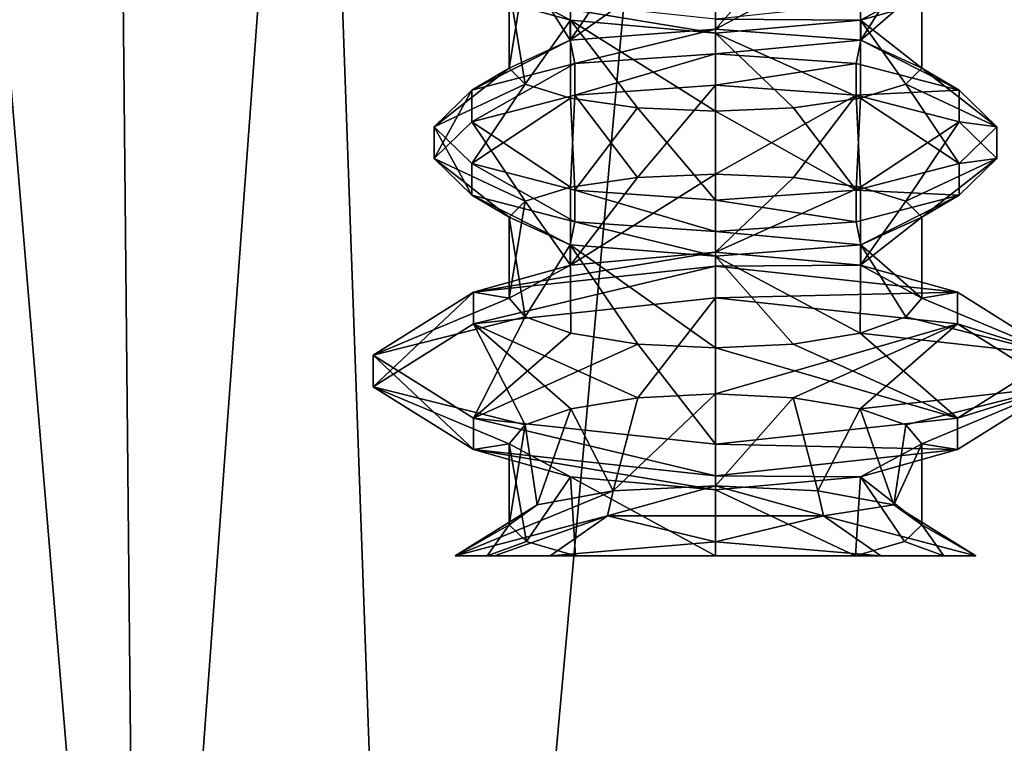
# Model space of a CAD drawing. Header units: millimetres. Extents: x -18.9 to 18.9, y -8.8 to 39.
# Tile 8 of 256: x -10.6 to -6, y 0.5 to 3.9. Entities that reach past the tile are written whole.
import ezdxf

# ---------------------------------------------------------------- set-up
doc = ezdxf.new("R2010")
doc.units = ezdxf.units.MM
doc.header["$LTSCALE"] = 65.185185
for name, color, linetype in [('15', 7, 'CONTINUOUS'), ('1755', 7, 'CONTINUOUS'), ('1756', 7, 'CONTINUOUS'), ('1817', 7, 'CONTINUOUS'), ('1818', 7, 'CONTINUOUS'), ('1819', 7, 'CONTINUOUS'), ('1820', 7, 'CONTINUOUS'), ('1821', 7, 'CONTINUOUS'), ('1822', 7, 'CONTINUOUS'), ('1825', 7, 'CONTINUOUS'), ('1826', 7, 'CONTINUOUS'), ('1829', 7, 'CONTINUOUS'), ('1830', 7, 'CONTINUOUS'), ('1831', 7, 'CONTINUOUS'), ('1832', 7, 'CONTINUOUS'), ('1833', 7, 'CONTINUOUS'), ('1834', 7, 'CONTINUOUS'), ('1835', 7, 'CONTINUOUS'), ('1836', 7, 'CONTINUOUS'), ('1837', 7, 'CONTINUOUS'), ('1838', 7, 'CONTINUOUS')]:
    doc.layers.add(name, color=color, linetype=linetype)

msp = doc.modelspace()

# ---------------------------------------------------------------- linework, layer by layer
at = {"layer": '15', "color": 7, "linetype": 'Continuous'}
for points in [[(-13.9674, -3.5, 10.3766), (-10.0017, -3.5, 14.2382), (-12.5018, 26.4, 12.1021), (-13.9674, -3.5, 10.3766)], [(-13.3069, 26.4, -11.2109), (-9.8717, 26.4, -14.3286), (-11.1841, -6.3, -13.3292), (-13.3069, 26.4, -11.2109)], [(-10.0017, -3.5, 14.2382), (-10.2971, 26.4, 14.0258), (-12.5018, 26.4, 12.1021), (-10.0017, -3.5, 14.2382)], [(-11.1841, -6.3, -13.3292), (-9.8717, 26.4, -14.3286), (-8.6992, -6.3, -15.0691), (-11.1841, -6.3, -13.3292)], [(-10.0017, -3.5, 14.2382), (-7.8011, 26.4, 15.553), (-10.2971, 26.4, 14.0258), (-10.0017, -3.5, 14.2382)], [(-10.0017, -3.5, 14.2382), (-5.0238, -3.5, 16.659), (-7.8011, 26.4, 15.553), (-10.0017, -3.5, 14.2382)], [(-9.8717, 26.4, -14.3286), (-5.7352, 26.4, -16.4277), (-8.6992, -6.3, -15.0691), (-9.8717, 26.4, -14.3286)], [(-8.6992, -6.3, -15.0691), (-5.7352, 26.4, -16.4277), (-5.9501, -6.3, -16.3509), (-8.6992, -6.3, -15.0691)], [(-5.0238, -3.5, 16.659), (-5.0843, 26.4, 16.6404), (-7.8011, 26.4, 15.553), (-5.0238, -3.5, 16.659)]]:
    msp.add_3dface(points, dxfattribs=at)
at = {"layer": '1755', "color": 7, "linetype": 'Continuous'}
for points in [[(-7.35, 3.8215, 11.2582), (-8.019, 3.7707, 11.5337), (-7.35, 4.2443, 11.2582), (-7.35, 3.8215, 11.2582)], [(-7.35, 4.2443, 11.2582), (-8.019, 3.7707, 11.5337), (-7.7081, 4.2265, 11.3283), (-7.35, 4.2443, 11.2582)], [(-8.019, 3.7707, 11.5337), (-8.0159, 4.1761, 11.5306), (-7.7081, 4.2265, 11.3283), (-8.019, 3.7707, 11.5337)], [(-7.35, 3.8215, 11.2582), (-7.35, 4.2443, 11.2582), (-6.9919, 4.2265, 11.3283), (-7.35, 3.8215, 11.2582)], [(-7.35, 3.8215, 11.2582), (-6.9919, 4.2265, 11.3283), (-6.6841, 4.1761, 11.5306), (-7.35, 3.8215, 11.2582)], [(-8.019, 3.7707, 11.5337), (-8.2256, 4.1014, 11.8396), (-8.0159, 4.1761, 11.5306), (-8.019, 3.7707, 11.5337)], [(-6.681, 3.7707, 11.5337), (-7.35, 3.8215, 11.2582), (-6.6841, 4.1761, 11.5306), (-6.681, 3.7707, 11.5337)], [(-6.681, 3.7707, 11.5337), (-6.6841, 4.1761, 11.5306), (-6.4744, 4.1014, 11.8396), (-6.681, 3.7707, 11.5337)], [(-8.019, 3.7707, 11.5337), (-8.3, 3.6424, 12.2082), (-8.2256, 4.1014, 11.8396), (-8.019, 3.7707, 11.5337)], [(-8.3, 3.6424, 12.2082), (-8.3, 4.0151, 12.2082), (-8.2256, 4.1014, 11.8396), (-8.3, 3.6424, 12.2082)], [(-6.681, 3.7707, 11.5337), (-6.4744, 4.1014, 11.8396), (-6.4, 4.0151, 12.2082), (-6.681, 3.7707, 11.5337)], [(-6.4, 3.6424, 12.2082), (-6.681, 3.7707, 11.5337), (-6.4, 4.0151, 12.2082), (-6.4, 3.6424, 12.2082)], [(-7.7093, 3.1397, 11.3288), (-7.35, 3.1556, 11.2582), (-8.0176, 2.737, 11.5323), (-7.7093, 3.1397, 11.3288)], [(-7.35, 3.1556, 11.2582), (-7.35, 2.797, 11.2582), (-8.0176, 2.737, 11.5323), (-7.35, 3.1556, 11.2582)], [(-8.0174, 3.0954, 11.5321), (-7.7093, 3.1397, 11.3288), (-8.0176, 2.737, 11.5323), (-8.0174, 3.0954, 11.5321)], [(-7.35, 3.1556, 11.2582), (-6.9906, 3.1397, 11.3288), (-7.35, 2.797, 11.2582), (-7.35, 3.1556, 11.2582)], [(-6.9906, 3.1397, 11.3288), (-6.6826, 3.0954, 11.5321), (-7.35, 2.797, 11.2582), (-6.9906, 3.1397, 11.3288)], [(-8.2261, 3.031, 11.8408), (-8.0174, 3.0954, 11.5321), (-8.0176, 2.737, 11.5323), (-8.2261, 3.031, 11.8408)], [(-7.35, 2.797, 11.2582), (-6.6826, 3.0954, 11.5321), (-6.6824, 2.737, 11.5323), (-7.35, 2.797, 11.2582)], [(-6.6826, 3.0954, 11.5321), (-6.4739, 3.031, 11.8408), (-6.6824, 2.737, 11.5323), (-6.6826, 3.0954, 11.5321)], [(-8.3, 2.9576, 12.2082), (-8.2261, 3.031, 11.8408), (-8.3, 2.5849, 12.2082), (-8.3, 2.9576, 12.2082)], [(-8.2261, 3.031, 11.8408), (-8.0176, 2.737, 11.5323), (-8.3, 2.5849, 12.2082), (-8.2261, 3.031, 11.8408)], [(-6.4739, 3.031, 11.8408), (-6.4, 2.9576, 12.2082), (-6.6824, 2.737, 11.5323), (-6.4739, 3.031, 11.8408)], [(-6.4, 2.9576, 12.2082), (-6.4, 2.5849, 12.2082), (-6.6824, 2.737, 11.5323), (-6.4, 2.9576, 12.2082)], [(-7.7081, 2.1265, 11.3283), (-7.35, 2.1443, 11.2582), (-7.8215, 1.6985, 11.3835), (-7.7081, 2.1265, 11.3283)], [(-7.35, 2.1443, 11.2582), (-7.35, 1.7215, 11.2582), (-7.8215, 1.6985, 11.3835), (-7.35, 2.1443, 11.2582)], [(-7.35, 2.1443, 11.2582), (-6.9919, 2.1265, 11.3283), (-7.35, 1.7215, 11.2582), (-7.35, 2.1443, 11.2582)], [(-8.0159, 2.0761, 11.5306), (-7.7081, 2.1265, 11.3283), (-7.8215, 1.6985, 11.3835), (-8.0159, 2.0761, 11.5306)], [(-6.9919, 2.1265, 11.3283), (-6.8785, 1.6985, 11.3835), (-7.35, 1.7215, 11.2582), (-6.9919, 2.1265, 11.3283)], [(-6.9919, 2.1265, 11.3283), (-6.6841, 2.0761, 11.5306), (-6.8785, 1.6985, 11.3835), (-6.9919, 2.1265, 11.3283)], [(-8.2256, 2.0014, 11.8396), (-8.0159, 2.0761, 11.5306), (-8.1706, 1.6341, 11.7295), (-8.2256, 2.0014, 11.8396)], [(-8.0159, 2.0761, 11.5306), (-7.8215, 1.6985, 11.3835), (-8.1706, 1.6341, 11.7295), (-8.0159, 2.0761, 11.5306)], [(-6.6841, 2.0761, 11.5306), (-6.5294, 1.6341, 11.7295), (-6.8785, 1.6985, 11.3835), (-6.6841, 2.0761, 11.5306)], [(-6.6841, 2.0761, 11.5306), (-6.4744, 2.0014, 11.8396), (-6.5294, 1.6341, 11.7295), (-6.6841, 2.0761, 11.5306)], [(-8.3, 1.9151, 12.2082), (-8.2256, 2.0014, 11.8396), (-8.3, 1.5424, 12.2082), (-8.3, 1.9151, 12.2082)], [(-8.2256, 2.0014, 11.8396), (-8.1706, 1.6341, 11.7295), (-8.3, 1.5424, 12.2082), (-8.2256, 2.0014, 11.8396)], [(-6.4744, 2.0014, 11.8396), (-6.4, 1.9151, 12.2082), (-6.5294, 1.6341, 11.7295), (-6.4744, 2.0014, 11.8396)], [(-6.4, 1.9151, 12.2082), (-6.4, 1.5424, 12.2082), (-6.5294, 1.6341, 11.7295), (-6.4, 1.9151, 12.2082)]]:
    msp.add_3dface(points, dxfattribs=at)
at = {"layer": '1756', "color": 7, "linetype": 'Continuous'}
for points in [[(-8.3, 3.6424, 12.2082), (-8.2261, 3.569, 12.5756), (-8.3, 4.0151, 12.2082), (-8.3, 3.6424, 12.2082)], [(-8.2261, 3.569, 12.5756), (-8.0176, 3.863, 12.884), (-8.3, 4.0151, 12.2082), (-8.2261, 3.569, 12.5756)], [(-6.4, 3.6424, 12.2082), (-6.4, 4.0151, 12.2082), (-6.6824, 3.863, 12.8841), (-6.4, 3.6424, 12.2082)], [(-8.2261, 3.569, 12.5756), (-8.0174, 3.5046, 12.8843), (-8.0176, 3.863, 12.884), (-8.2261, 3.569, 12.5756)], [(-7.7094, 3.4603, 13.0876), (-7.35, 3.4444, 13.1582), (-8.0176, 3.863, 12.884), (-7.7094, 3.4603, 13.0876)], [(-7.35, 3.4444, 13.1582), (-7.35, 3.803, 13.1582), (-8.0176, 3.863, 12.884), (-7.35, 3.4444, 13.1582)], [(-8.0174, 3.5046, 12.8843), (-7.7094, 3.4603, 13.0876), (-8.0176, 3.863, 12.884), (-8.0174, 3.5046, 12.8843)], [(-6.6826, 3.5046, 12.8843), (-6.6824, 3.863, 12.8841), (-7.35, 3.803, 13.1582), (-6.6826, 3.5046, 12.8843)], [(-6.6826, 3.5046, 12.8843), (-6.4739, 3.569, 12.5756), (-6.6824, 3.863, 12.8841), (-6.6826, 3.5046, 12.8843)], [(-6.4739, 3.569, 12.5756), (-6.4, 3.6424, 12.2082), (-6.6824, 3.863, 12.8841), (-6.4739, 3.569, 12.5756)], [(-7.35, 3.4444, 13.1582), (-6.9907, 3.4603, 13.0876), (-7.35, 3.803, 13.1582), (-7.35, 3.4444, 13.1582)], [(-6.9907, 3.4603, 13.0876), (-6.6826, 3.5046, 12.8843), (-7.35, 3.803, 13.1582), (-6.9907, 3.4603, 13.0876)], [(-8.019, 2.8293, 12.8827), (-8.3, 2.9576, 12.2082), (-8.2256, 2.4986, 12.5767), (-8.019, 2.8293, 12.8827)], [(-8.3, 2.9576, 12.2082), (-8.3, 2.5849, 12.2082), (-8.2256, 2.4986, 12.5767), (-8.3, 2.9576, 12.2082)], [(-6.4, 2.9576, 12.2082), (-6.681, 2.8293, 12.8827), (-6.4, 2.5849, 12.2082), (-6.4, 2.9576, 12.2082)], [(-8.019, 2.8293, 12.8827), (-8.2256, 2.4986, 12.5767), (-8.0159, 2.4239, 12.8858), (-8.019, 2.8293, 12.8827)], [(-7.35, 2.7785, 13.1582), (-8.019, 2.8293, 12.8827), (-7.35, 2.3557, 13.1582), (-7.35, 2.7785, 13.1582)], [(-8.019, 2.8293, 12.8827), (-8.0159, 2.4239, 12.8858), (-7.7081, 2.3735, 13.0881), (-8.019, 2.8293, 12.8827)], [(-8.019, 2.8293, 12.8827), (-7.7081, 2.3735, 13.0881), (-7.35, 2.3557, 13.1582), (-8.019, 2.8293, 12.8827)], [(-6.681, 2.8293, 12.8827), (-7.35, 2.7785, 13.1582), (-6.6841, 2.4239, 12.8858), (-6.681, 2.8293, 12.8827)], [(-6.681, 2.8293, 12.8827), (-6.6841, 2.4239, 12.8858), (-6.4744, 2.4986, 12.5768), (-6.681, 2.8293, 12.8827)], [(-6.681, 2.8293, 12.8827), (-6.4744, 2.4986, 12.5768), (-6.4, 2.5849, 12.2082), (-6.681, 2.8293, 12.8827)], [(-7.35, 2.7785, 13.1582), (-7.35, 2.3557, 13.1582), (-6.9919, 2.3735, 13.0881), (-7.35, 2.7785, 13.1582)], [(-7.35, 2.7785, 13.1582), (-6.9919, 2.3735, 13.0881), (-6.6841, 2.4239, 12.8858), (-7.35, 2.7785, 13.1582)], [(-8.0176, 1.763, 12.884), (-8.3, 1.9151, 12.2082), (-8.22, 1.4662, 12.5898), (-8.0176, 1.763, 12.884)], [(-8.3, 1.9151, 12.2082), (-8.3, 1.5424, 12.2082), (-8.22, 1.4662, 12.5898), (-8.3, 1.9151, 12.2082)], [(-6.4, 1.9151, 12.2082), (-6.6824, 1.763, 12.8841), (-6.4, 1.5424, 12.2082), (-6.4, 1.9151, 12.2082)], [(-8.0176, 1.763, 12.884), (-8.22, 1.4662, 12.5898), (-7.9949, 1.4, 12.9058), (-8.0176, 1.763, 12.884)], [(-7.35, 1.703, 13.1582), (-8.0176, 1.763, 12.884), (-7.35, 1.4, 13.1581), (-7.35, 1.703, 13.1582)], [(-8.0176, 1.763, 12.884), (-7.9949, 1.4, 12.9058), (-7.35, 1.4, 13.1581), (-8.0176, 1.763, 12.884)], [(-6.6824, 1.763, 12.8841), (-7.35, 1.703, 13.1582), (-6.7051, 1.4, 12.9058), (-6.6824, 1.763, 12.8841)], [(-6.6824, 1.763, 12.8841), (-6.7051, 1.4, 12.9058), (-6.48, 1.4662, 12.5898), (-6.6824, 1.763, 12.8841)], [(-6.4, 1.5424, 12.2082), (-6.6824, 1.763, 12.8841), (-6.48, 1.4662, 12.5898), (-6.4, 1.5424, 12.2082)], [(-6.7051, 1.4, 12.9058), (-7.35, 1.703, 13.1582), (-7.35, 1.4, 13.1581), (-6.7051, 1.4, 12.9058)]]:
    msp.add_3dface(points, dxfattribs=at)
at = {"layer": '1817', "color": 7, "linetype": 'Continuous'}
for points in [[(-6.7025, 3.664, 11.1448), (-7.35, 3.5642, 10.9382), (-7.35, 3.7091, 10.9772), (-6.7025, 3.664, 11.1448)], [(-6.7025, 3.5191, 11.1058), (-7.35, 3.5642, 10.9382), (-6.7025, 3.664, 11.1448), (-6.7025, 3.5191, 11.1058)], [(-6.2285, 3.5408, 11.6025), (-6.7025, 3.5191, 11.1058), (-6.7025, 3.664, 11.1448), (-6.2285, 3.5408, 11.6025)], [(-6.2285, 3.3959, 11.5635), (-6.7025, 3.5191, 11.1058), (-6.2285, 3.5408, 11.6025), (-6.2285, 3.3959, 11.5635)], [(-6.055, 3.3724, 12.2277), (-6.2285, 3.3959, 11.5635), (-6.2285, 3.5408, 11.6025), (-6.055, 3.3724, 12.2277)], [(-6.055, 3.2276, 12.1887), (-6.2285, 3.3959, 11.5635), (-6.055, 3.3724, 12.2277), (-6.055, 3.2276, 12.1887)], [(-6.2285, 3.2041, 12.8529), (-6.055, 3.2276, 12.1887), (-6.055, 3.3724, 12.2277), (-6.2285, 3.2041, 12.8529)], [(-6.2285, 3.0592, 12.8139), (-6.055, 3.2276, 12.1887), (-6.2285, 3.2041, 12.8529), (-6.2285, 3.0592, 12.8139)], [(-6.7025, 3.0809, 13.3106), (-6.2285, 3.0592, 12.8139), (-6.2285, 3.2041, 12.8529), (-6.7025, 3.0809, 13.3106)], [(-7.35, 3.0358, 13.4782), (-6.7025, 2.936, 13.2716), (-6.7025, 3.0809, 13.3106), (-7.35, 3.0358, 13.4782)], [(-6.7025, 2.936, 13.2716), (-6.2285, 3.0592, 12.8139), (-6.7025, 3.0809, 13.3106), (-6.7025, 2.936, 13.2716)], [(-7.35, 2.8909, 13.4392), (-6.7025, 2.936, 13.2716), (-7.35, 3.0358, 13.4782), (-7.35, 2.8909, 13.4392)]]:
    msp.add_3dface(points, dxfattribs=at)
at = {"layer": '1818', "color": 7, "linetype": 'Continuous'}
for points in [[(-7.35, 3.7091, 10.9772), (-7.35, 3.5642, 10.9382), (-7.9975, 3.5191, 11.1058), (-7.35, 3.7091, 10.9772)], [(-7.9975, 3.664, 11.1448), (-7.35, 3.7091, 10.9772), (-7.9975, 3.5191, 11.1058), (-7.9975, 3.664, 11.1448)], [(-8.4715, 3.5408, 11.6025), (-7.9975, 3.664, 11.1448), (-8.4715, 3.3959, 11.5635), (-8.4715, 3.5408, 11.6025)], [(-7.9975, 3.664, 11.1448), (-7.9975, 3.5191, 11.1058), (-8.4715, 3.3959, 11.5635), (-7.9975, 3.664, 11.1448)], [(-8.645, 3.3724, 12.2277), (-8.4715, 3.5408, 11.6025), (-8.645, 3.2276, 12.1887), (-8.645, 3.3724, 12.2277)], [(-8.4715, 3.5408, 11.6025), (-8.4715, 3.3959, 11.5635), (-8.645, 3.2276, 12.1887), (-8.4715, 3.5408, 11.6025)], [(-8.4715, 3.2041, 12.8529), (-8.645, 3.3724, 12.2277), (-8.4715, 3.0592, 12.8139), (-8.4715, 3.2041, 12.8529)], [(-8.645, 3.3724, 12.2277), (-8.645, 3.2276, 12.1887), (-8.4715, 3.0592, 12.8139), (-8.645, 3.3724, 12.2277)], [(-7.9975, 3.0809, 13.3106), (-8.4715, 3.2041, 12.8529), (-7.9975, 2.936, 13.2716), (-7.9975, 3.0809, 13.3106)], [(-8.4715, 3.2041, 12.8529), (-8.4715, 3.0592, 12.8139), (-7.9975, 2.936, 13.2716), (-8.4715, 3.2041, 12.8529)], [(-7.35, 2.8909, 13.4392), (-7.35, 3.0358, 13.4782), (-7.9975, 3.0809, 13.3106), (-7.35, 2.8909, 13.4392)], [(-7.35, 2.8909, 13.4392), (-7.9975, 3.0809, 13.3106), (-7.9975, 2.936, 13.2716), (-7.35, 2.8909, 13.4392)]]:
    msp.add_3dface(points, dxfattribs=at)
at = {"layer": '1819', "color": 7, "linetype": 'Continuous'}
for points in [[(-7.35, 3.5642, 10.9382), (-6.7025, 3.5191, 11.1058), (-7.35, 3.1556, 11.2582), (-7.35, 3.5642, 10.9382)], [(-7.35, 3.1556, 11.2582), (-6.7025, 3.5191, 11.1058), (-6.9906, 3.1397, 11.3288), (-7.35, 3.1556, 11.2582)], [(-6.9906, 3.1397, 11.3288), (-6.7025, 3.5191, 11.1058), (-6.6826, 3.0954, 11.5321), (-6.9906, 3.1397, 11.3288)], [(-6.7025, 3.5191, 11.1058), (-6.2285, 3.3959, 11.5635), (-6.6826, 3.0954, 11.5321), (-6.7025, 3.5191, 11.1058)], [(-6.6826, 3.0954, 11.5321), (-6.2285, 3.3959, 11.5635), (-6.4739, 3.031, 11.8408), (-6.6826, 3.0954, 11.5321)], [(-6.2285, 3.3959, 11.5635), (-6.055, 3.2276, 12.1887), (-6.4739, 3.031, 11.8408), (-6.2285, 3.3959, 11.5635)], [(-6.4739, 3.031, 11.8408), (-6.055, 3.2276, 12.1887), (-6.4, 2.9576, 12.2082), (-6.4739, 3.031, 11.8408)], [(-6.055, 3.2276, 12.1887), (-6.2285, 3.0592, 12.8139), (-6.4, 2.9576, 12.2082), (-6.055, 3.2276, 12.1887)], [(-6.2285, 3.0592, 12.8139), (-6.7025, 2.936, 13.2716), (-6.681, 2.8293, 12.8827), (-6.2285, 3.0592, 12.8139)], [(-6.4, 2.9576, 12.2082), (-6.2285, 3.0592, 12.8139), (-6.681, 2.8293, 12.8827), (-6.4, 2.9576, 12.2082)], [(-6.7025, 2.936, 13.2716), (-7.35, 2.8909, 13.4392), (-6.681, 2.8293, 12.8827), (-6.7025, 2.936, 13.2716)], [(-6.681, 2.8293, 12.8827), (-7.35, 2.8909, 13.4392), (-7.35, 2.7785, 13.1582), (-6.681, 2.8293, 12.8827)]]:
    msp.add_3dface(points, dxfattribs=at)
at = {"layer": '1820', "color": 7, "linetype": 'Continuous'}
for points in [[(-7.35, 3.5642, 10.9382), (-7.7093, 3.1397, 11.3288), (-7.9975, 3.5191, 11.1058), (-7.35, 3.5642, 10.9382)], [(-7.35, 3.5642, 10.9382), (-7.35, 3.1556, 11.2582), (-7.7093, 3.1397, 11.3288), (-7.35, 3.5642, 10.9382)], [(-7.9975, 3.5191, 11.1058), (-8.0174, 3.0954, 11.5321), (-8.4715, 3.3959, 11.5635), (-7.9975, 3.5191, 11.1058)], [(-7.7093, 3.1397, 11.3288), (-8.0174, 3.0954, 11.5321), (-7.9975, 3.5191, 11.1058), (-7.7093, 3.1397, 11.3288)], [(-8.4715, 3.3959, 11.5635), (-8.2261, 3.031, 11.8408), (-8.645, 3.2276, 12.1887), (-8.4715, 3.3959, 11.5635)], [(-8.0174, 3.0954, 11.5321), (-8.2261, 3.031, 11.8408), (-8.4715, 3.3959, 11.5635), (-8.0174, 3.0954, 11.5321)], [(-8.2261, 3.031, 11.8408), (-8.3, 2.9576, 12.2082), (-8.645, 3.2276, 12.1887), (-8.2261, 3.031, 11.8408)], [(-8.645, 3.2276, 12.1887), (-8.3, 2.9576, 12.2082), (-8.4715, 3.0592, 12.8139), (-8.645, 3.2276, 12.1887)], [(-8.3, 2.9576, 12.2082), (-8.019, 2.8293, 12.8827), (-8.4715, 3.0592, 12.8139), (-8.3, 2.9576, 12.2082)], [(-8.4715, 3.0592, 12.8139), (-8.019, 2.8293, 12.8827), (-7.9975, 2.936, 13.2716), (-8.4715, 3.0592, 12.8139)], [(-8.019, 2.8293, 12.8827), (-7.35, 2.7785, 13.1582), (-7.9975, 2.936, 13.2716), (-8.019, 2.8293, 12.8827)], [(-7.35, 2.7785, 13.1582), (-7.35, 2.8909, 13.4392), (-7.9975, 2.936, 13.2716), (-7.35, 2.7785, 13.1582)]]:
    msp.add_3dface(points, dxfattribs=at)
at = {"layer": '1821', "color": 7, "linetype": 'Continuous'}
for points in [[(-6.681, 3.7707, 11.5337), (-7.35, 3.7091, 10.9772), (-7.35, 3.8215, 11.2582), (-6.681, 3.7707, 11.5337)], [(-6.7025, 3.664, 11.1448), (-7.35, 3.7091, 10.9772), (-6.681, 3.7707, 11.5337), (-6.7025, 3.664, 11.1448)], [(-6.2285, 3.5408, 11.6025), (-6.7025, 3.664, 11.1448), (-6.681, 3.7707, 11.5337), (-6.2285, 3.5408, 11.6025)], [(-6.4, 3.6424, 12.2082), (-6.2285, 3.5408, 11.6025), (-6.681, 3.7707, 11.5337), (-6.4, 3.6424, 12.2082)], [(-6.4739, 3.569, 12.5756), (-6.055, 3.3724, 12.2277), (-6.4, 3.6424, 12.2082), (-6.4739, 3.569, 12.5756)], [(-6.055, 3.3724, 12.2277), (-6.2285, 3.5408, 11.6025), (-6.4, 3.6424, 12.2082), (-6.055, 3.3724, 12.2277)], [(-6.6826, 3.5046, 12.8843), (-6.2285, 3.2041, 12.8529), (-6.4739, 3.569, 12.5756), (-6.6826, 3.5046, 12.8843)], [(-6.2285, 3.2041, 12.8529), (-6.055, 3.3724, 12.2277), (-6.4739, 3.569, 12.5756), (-6.2285, 3.2041, 12.8529)], [(-6.9907, 3.4603, 13.0876), (-6.7025, 3.0809, 13.3106), (-6.6826, 3.5046, 12.8843), (-6.9907, 3.4603, 13.0876)], [(-6.7025, 3.0809, 13.3106), (-6.2285, 3.2041, 12.8529), (-6.6826, 3.5046, 12.8843), (-6.7025, 3.0809, 13.3106)], [(-7.35, 3.4444, 13.1582), (-6.7025, 3.0809, 13.3106), (-6.9907, 3.4603, 13.0876), (-7.35, 3.4444, 13.1582)], [(-7.35, 3.0358, 13.4782), (-6.7025, 3.0809, 13.3106), (-7.35, 3.4444, 13.1582), (-7.35, 3.0358, 13.4782)]]:
    msp.add_3dface(points, dxfattribs=at)
at = {"layer": '1822', "color": 7, "linetype": 'Continuous'}
for points in [[(-8.019, 3.7707, 11.5337), (-7.35, 3.8215, 11.2582), (-7.9975, 3.664, 11.1448), (-8.019, 3.7707, 11.5337)], [(-7.35, 3.8215, 11.2582), (-7.35, 3.7091, 10.9772), (-7.9975, 3.664, 11.1448), (-7.35, 3.8215, 11.2582)], [(-8.3, 3.6424, 12.2082), (-8.019, 3.7707, 11.5337), (-8.4715, 3.5408, 11.6025), (-8.3, 3.6424, 12.2082)], [(-8.4715, 3.5408, 11.6025), (-8.019, 3.7707, 11.5337), (-7.9975, 3.664, 11.1448), (-8.4715, 3.5408, 11.6025)], [(-8.2261, 3.569, 12.5756), (-8.3, 3.6424, 12.2082), (-8.645, 3.3724, 12.2277), (-8.2261, 3.569, 12.5756)], [(-8.645, 3.3724, 12.2277), (-8.3, 3.6424, 12.2082), (-8.4715, 3.5408, 11.6025), (-8.645, 3.3724, 12.2277)], [(-8.4715, 3.2041, 12.8529), (-8.2261, 3.569, 12.5756), (-8.645, 3.3724, 12.2277), (-8.4715, 3.2041, 12.8529)], [(-8.0174, 3.5046, 12.8843), (-8.2261, 3.569, 12.5756), (-8.4715, 3.2041, 12.8529), (-8.0174, 3.5046, 12.8843)], [(-7.9975, 3.0809, 13.3106), (-8.0174, 3.5046, 12.8843), (-8.4715, 3.2041, 12.8529), (-7.9975, 3.0809, 13.3106)], [(-7.7094, 3.4603, 13.0876), (-8.0174, 3.5046, 12.8843), (-7.9975, 3.0809, 13.3106), (-7.7094, 3.4603, 13.0876)], [(-7.35, 3.0358, 13.4782), (-7.7094, 3.4603, 13.0876), (-7.9975, 3.0809, 13.3106), (-7.35, 3.0358, 13.4782)], [(-7.35, 3.0358, 13.4782), (-7.35, 3.4444, 13.1582), (-7.7094, 3.4603, 13.0876), (-7.35, 3.0358, 13.4782)]]:
    msp.add_3dface(points, dxfattribs=at)
at = {"layer": '1825', "color": 7, "linetype": 'Continuous'}
for points in [[(-6.2363, 3.988, 13.2641), (-7.35, 3.8681, 13.7095), (-6.6824, 3.863, 12.8841), (-6.2363, 3.988, 13.2641)], [(-6.4, 4.0151, 12.2082), (-6.2363, 3.988, 13.2641), (-6.6824, 3.863, 12.8841), (-6.4, 4.0151, 12.2082)], [(-6.6824, 3.863, 12.8841), (-7.35, 3.8681, 13.7095), (-7.35, 3.803, 13.1582), (-6.6824, 3.863, 12.8841)]]:
    msp.add_3dface(points, dxfattribs=at)
at = {"layer": '1826', "color": 7, "linetype": 'Continuous'}
for points in [[(-8.3, 4.0151, 12.2082), (-8.0176, 3.863, 12.884), (-8.4637, 3.988, 13.2641), (-8.3, 4.0151, 12.2082)], [(-7.35, 3.803, 13.1582), (-7.35, 3.8681, 13.7095), (-8.4637, 3.988, 13.2641), (-7.35, 3.803, 13.1582)], [(-8.0176, 3.863, 12.884), (-7.35, 3.803, 13.1582), (-8.4637, 3.988, 13.2641), (-8.0176, 3.863, 12.884)]]:
    msp.add_3dface(points, dxfattribs=at)
at = {"layer": '1829', "color": 7, "linetype": 'Continuous'}
for points in [[(-8.4005, 1.4, 12.4251), (-8.5484, 1.4, 11.7538), (-8.3672, 1.4, 11.4322), (-8.4005, 1.4, 12.4251)], [(-7.9949, 1.4, 12.9058), (-8.4005, 1.4, 12.4251), (-8.1109, 1.4, 11.1768), (-7.9949, 1.4, 12.9058)], [(-8.1109, 1.4, 11.1768), (-8.4005, 1.4, 12.4251), (-8.3672, 1.4, 11.4322), (-8.1109, 1.4, 11.1768)], [(-7.9949, 1.4, 12.9058), (-8.1109, 1.4, 11.1768), (-7.35, 1.4, 10.9885), (-7.9949, 1.4, 12.9058)], [(-7.9949, 1.4, 12.9058), (-7.35, 1.4, 10.9885), (-7.35, 1.4, 13.1581), (-7.9949, 1.4, 12.9058)], [(-6.5891, 1.4, 11.1768), (-6.7051, 1.4, 12.9058), (-7.35, 1.4, 13.1581), (-6.5891, 1.4, 11.1768)], [(-7.35, 1.4, 10.9885), (-6.5891, 1.4, 11.1768), (-7.35, 1.4, 13.1581), (-7.35, 1.4, 10.9885)], [(-6.2995, 1.4, 12.4251), (-6.7051, 1.4, 12.9058), (-6.3328, 1.4, 11.4322), (-6.2995, 1.4, 12.4251)], [(-6.7051, 1.4, 12.9058), (-6.5891, 1.4, 11.1768), (-6.3328, 1.4, 11.4322), (-6.7051, 1.4, 12.9058)], [(-6.1516, 1.4, 11.7538), (-6.2995, 1.4, 12.4251), (-6.3328, 1.4, 11.4322), (-6.1516, 1.4, 11.7538)]]:
    msp.add_3dface(points, dxfattribs=at)
at = {"layer": '1830', "color": 7, "linetype": 'Continuous'}
for points in [[(-8.5484, 1.4, 11.7538), (-7.8472, 1.5833, 11.0731), (-8.3672, 1.4, 11.4322), (-8.5484, 1.4, 11.7538)], [(-7.8472, 1.5833, 11.0731), (-8.1109, 1.4, 11.1768), (-8.3672, 1.4, 11.4322), (-7.8472, 1.5833, 11.0731)], [(-7.8472, 1.5833, 11.0731), (-7.35, 1.4642, 10.9382), (-8.1109, 1.4, 11.1768), (-7.8472, 1.5833, 11.0731)], [(-7.8472, 1.5833, 11.0731), (-6.8528, 1.5833, 11.0731), (-7.35, 1.4642, 10.9382), (-7.8472, 1.5833, 11.0731)], [(-6.8528, 1.5833, 11.0731), (-6.5891, 1.4, 11.1768), (-7.35, 1.4642, 10.9382), (-6.8528, 1.5833, 11.0731)], [(-6.8528, 1.5833, 11.0731), (-6.1516, 1.4, 11.7538), (-6.5891, 1.4, 11.1768), (-6.8528, 1.5833, 11.0731)], [(-6.5891, 1.4, 11.1768), (-6.1516, 1.4, 11.7538), (-6.3328, 1.4, 11.4322), (-6.5891, 1.4, 11.1768)]]:
    msp.add_3dface(points, dxfattribs=at)
at = {"layer": '1831', "color": 7, "linetype": 'Continuous'}
for points in [[(-8.1109, 1.4, 11.1768), (-7.35, 1.4642, 10.9382), (-7.35, 1.4, 10.9885), (-8.1109, 1.4, 11.1768)], [(-7.35, 1.4642, 10.9382), (-6.5891, 1.4, 11.1768), (-7.35, 1.4, 10.9885), (-7.35, 1.4642, 10.9382)]]:
    msp.add_3dface(points, dxfattribs=at)
at = {"layer": '1832', "color": 7, "linetype": 'Continuous'}
for points in [[(-8.1706, 1.6341, 11.7295), (-7.8215, 1.6985, 11.3835), (-8.5484, 1.4, 11.7538), (-8.1706, 1.6341, 11.7295)], [(-8.5484, 1.4, 11.7538), (-7.8215, 1.6985, 11.3835), (-7.8472, 1.5833, 11.0731), (-8.5484, 1.4, 11.7538)], [(-7.8215, 1.6985, 11.3835), (-7.35, 1.7215, 11.2582), (-7.8472, 1.5833, 11.0731), (-7.8215, 1.6985, 11.3835)], [(-7.8472, 1.5833, 11.0731), (-7.35, 1.7215, 11.2582), (-6.8528, 1.5833, 11.0731), (-7.8472, 1.5833, 11.0731)], [(-7.35, 1.7215, 11.2582), (-6.8785, 1.6985, 11.3835), (-6.8528, 1.5833, 11.0731), (-7.35, 1.7215, 11.2582)], [(-6.8785, 1.6985, 11.3835), (-6.5294, 1.6341, 11.7295), (-6.8528, 1.5833, 11.0731), (-6.8785, 1.6985, 11.3835)], [(-8.3, 1.5424, 12.2082), (-8.1706, 1.6341, 11.7295), (-8.5484, 1.4, 11.7538), (-8.3, 1.5424, 12.2082)], [(-6.8528, 1.5833, 11.0731), (-6.5294, 1.6341, 11.7295), (-6.1516, 1.4, 11.7538), (-6.8528, 1.5833, 11.0731)], [(-6.5294, 1.6341, 11.7295), (-6.4, 1.5424, 12.2082), (-6.1516, 1.4, 11.7538), (-6.5294, 1.6341, 11.7295)], [(-8.4005, 1.4, 12.4251), (-8.3, 1.5424, 12.2082), (-8.5484, 1.4, 11.7538), (-8.4005, 1.4, 12.4251)], [(-8.22, 1.4662, 12.5898), (-8.3, 1.5424, 12.2082), (-8.4005, 1.4, 12.4251), (-8.22, 1.4662, 12.5898)], [(-6.2995, 1.4, 12.4251), (-6.4, 1.5424, 12.2082), (-6.48, 1.4662, 12.5898), (-6.2995, 1.4, 12.4251)], [(-6.1516, 1.4, 11.7538), (-6.4, 1.5424, 12.2082), (-6.2995, 1.4, 12.4251), (-6.1516, 1.4, 11.7538)], [(-7.9949, 1.4, 12.9058), (-8.22, 1.4662, 12.5898), (-8.4005, 1.4, 12.4251), (-7.9949, 1.4, 12.9058)], [(-6.7051, 1.4, 12.9058), (-6.2995, 1.4, 12.4251), (-6.48, 1.4662, 12.5898), (-6.7051, 1.4, 12.9058)]]:
    msp.add_3dface(points, dxfattribs=at)
at = {"layer": '1833', "color": 7, "linetype": 'Continuous'}
for points in [[(-7.35, 2.587, 10.6679), (-7.35, 2.7319, 10.7068), (-6.2363, 2.612, 11.1523), (-7.35, 2.587, 10.6679)], [(-7.35, 2.587, 10.6679), (-6.2363, 2.612, 11.1523), (-6.2363, 2.4671, 11.1133), (-7.35, 2.587, 10.6679)], [(-6.2363, 2.612, 11.1523), (-5.775, 2.3224, 12.2277), (-6.2363, 2.4671, 11.1133), (-6.2363, 2.612, 11.1523)], [(-5.775, 2.3224, 12.2277), (-5.775, 2.1776, 12.1887), (-6.2363, 2.4671, 11.1133), (-5.775, 2.3224, 12.2277)], [(-5.775, 2.3224, 12.2277), (-6.2363, 2.0329, 13.3031), (-5.775, 2.1776, 12.1887), (-5.775, 2.3224, 12.2277)], [(-6.2363, 2.0329, 13.3031), (-6.2363, 1.888, 13.2641), (-5.775, 2.1776, 12.1887), (-6.2363, 2.0329, 13.3031)], [(-6.2363, 2.0329, 13.3031), (-7.35, 1.913, 13.7485), (-6.2363, 1.888, 13.2641), (-6.2363, 2.0329, 13.3031)], [(-7.35, 1.913, 13.7485), (-7.35, 1.7681, 13.7095), (-6.2363, 1.888, 13.2641), (-7.35, 1.913, 13.7485)]]:
    msp.add_3dface(points, dxfattribs=at)
at = {"layer": '1834', "color": 7, "linetype": 'Continuous'}
for points in [[(-7.35, 2.7319, 10.7068), (-7.35, 2.587, 10.6679), (-8.4637, 2.4671, 11.1133), (-7.35, 2.7319, 10.7068)], [(-8.4637, 2.612, 11.1523), (-7.35, 2.7319, 10.7068), (-8.4637, 2.4671, 11.1133), (-8.4637, 2.612, 11.1523)], [(-8.925, 2.3224, 12.2277), (-8.4637, 2.612, 11.1523), (-8.925, 2.1776, 12.1887), (-8.925, 2.3224, 12.2277)], [(-8.925, 2.1776, 12.1887), (-8.4637, 2.612, 11.1523), (-8.4637, 2.4671, 11.1133), (-8.925, 2.1776, 12.1887)], [(-8.4637, 2.0329, 13.3031), (-8.925, 2.3224, 12.2277), (-8.4637, 1.888, 13.2641), (-8.4637, 2.0329, 13.3031)], [(-8.4637, 1.888, 13.2641), (-8.925, 2.3224, 12.2277), (-8.925, 2.1776, 12.1887), (-8.4637, 1.888, 13.2641)], [(-7.35, 1.913, 13.7485), (-8.4637, 2.0329, 13.3031), (-7.35, 1.7681, 13.7095), (-7.35, 1.913, 13.7485)], [(-7.35, 1.7681, 13.7095), (-8.4637, 2.0329, 13.3031), (-8.4637, 1.888, 13.2641), (-7.35, 1.7681, 13.7095)]]:
    msp.add_3dface(points, dxfattribs=at)
at = {"layer": '1835', "color": 7, "linetype": 'Continuous'}
for points in [[(-7.35, 2.1443, 11.2582), (-7.35, 2.587, 10.6679), (-6.2363, 2.4671, 11.1133), (-7.35, 2.1443, 11.2582)], [(-6.9919, 2.1265, 11.3283), (-7.35, 2.1443, 11.2582), (-6.2363, 2.4671, 11.1133), (-6.9919, 2.1265, 11.3283)], [(-6.6841, 2.0761, 11.5306), (-6.9919, 2.1265, 11.3283), (-6.2363, 2.4671, 11.1133), (-6.6841, 2.0761, 11.5306)], [(-5.775, 2.1776, 12.1887), (-6.6841, 2.0761, 11.5306), (-6.2363, 2.4671, 11.1133), (-5.775, 2.1776, 12.1887)], [(-6.4744, 2.0014, 11.8396), (-6.6841, 2.0761, 11.5306), (-5.775, 2.1776, 12.1887), (-6.4744, 2.0014, 11.8396)], [(-6.4, 1.9151, 12.2082), (-6.4744, 2.0014, 11.8396), (-5.775, 2.1776, 12.1887), (-6.4, 1.9151, 12.2082)], [(-6.2363, 1.888, 13.2641), (-6.4, 1.9151, 12.2082), (-5.775, 2.1776, 12.1887), (-6.2363, 1.888, 13.2641)], [(-6.6824, 1.763, 12.8841), (-6.4, 1.9151, 12.2082), (-6.2363, 1.888, 13.2641), (-6.6824, 1.763, 12.8841)], [(-7.35, 1.7681, 13.7095), (-6.6824, 1.763, 12.8841), (-6.2363, 1.888, 13.2641), (-7.35, 1.7681, 13.7095)], [(-7.35, 1.7681, 13.7095), (-7.35, 1.703, 13.1582), (-6.6824, 1.763, 12.8841), (-7.35, 1.7681, 13.7095)]]:
    msp.add_3dface(points, dxfattribs=at)
at = {"layer": '1836', "color": 7, "linetype": 'Continuous'}
for points in [[(-8.4637, 2.4671, 11.1133), (-7.35, 2.587, 10.6679), (-7.7081, 2.1265, 11.3283), (-8.4637, 2.4671, 11.1133)], [(-7.7081, 2.1265, 11.3283), (-7.35, 2.587, 10.6679), (-7.35, 2.1443, 11.2582), (-7.7081, 2.1265, 11.3283)], [(-8.925, 2.1776, 12.1887), (-8.4637, 2.4671, 11.1133), (-8.2256, 2.0014, 11.8396), (-8.925, 2.1776, 12.1887)], [(-8.2256, 2.0014, 11.8396), (-8.4637, 2.4671, 11.1133), (-8.0159, 2.0761, 11.5306), (-8.2256, 2.0014, 11.8396)], [(-8.0159, 2.0761, 11.5306), (-8.4637, 2.4671, 11.1133), (-7.7081, 2.1265, 11.3283), (-8.0159, 2.0761, 11.5306)], [(-8.4637, 1.888, 13.2641), (-8.925, 2.1776, 12.1887), (-8.3, 1.9151, 12.2082), (-8.4637, 1.888, 13.2641)], [(-8.3, 1.9151, 12.2082), (-8.925, 2.1776, 12.1887), (-8.2256, 2.0014, 11.8396), (-8.3, 1.9151, 12.2082)], [(-8.0176, 1.763, 12.884), (-8.4637, 1.888, 13.2641), (-8.3, 1.9151, 12.2082), (-8.0176, 1.763, 12.884)], [(-7.35, 1.7681, 13.7095), (-8.4637, 1.888, 13.2641), (-7.35, 1.703, 13.1582), (-7.35, 1.7681, 13.7095)], [(-7.35, 1.703, 13.1582), (-8.4637, 1.888, 13.2641), (-8.0176, 1.763, 12.884), (-7.35, 1.703, 13.1582)]]:
    msp.add_3dface(points, dxfattribs=at)
at = {"layer": '1837', "color": 7, "linetype": 'Continuous'}
for points in [[(-7.35, 2.7319, 10.7068), (-7.35, 2.797, 11.2582), (-6.6824, 2.737, 11.5323), (-7.35, 2.7319, 10.7068)], [(-7.35, 2.7319, 10.7068), (-6.6824, 2.737, 11.5323), (-6.2363, 2.612, 11.1523), (-7.35, 2.7319, 10.7068)], [(-6.6824, 2.737, 11.5323), (-6.4, 2.5849, 12.2082), (-6.2363, 2.612, 11.1523), (-6.6824, 2.737, 11.5323)], [(-6.4, 2.5849, 12.2082), (-6.4744, 2.4986, 12.5768), (-5.775, 2.3224, 12.2277), (-6.4, 2.5849, 12.2082)], [(-6.2363, 2.612, 11.1523), (-6.4, 2.5849, 12.2082), (-5.775, 2.3224, 12.2277), (-6.2363, 2.612, 11.1523)], [(-6.4744, 2.4986, 12.5768), (-6.6841, 2.4239, 12.8858), (-5.775, 2.3224, 12.2277), (-6.4744, 2.4986, 12.5768)], [(-6.6841, 2.4239, 12.8858), (-6.9919, 2.3735, 13.0881), (-6.2363, 2.0329, 13.3031), (-6.6841, 2.4239, 12.8858)], [(-5.775, 2.3224, 12.2277), (-6.6841, 2.4239, 12.8858), (-6.2363, 2.0329, 13.3031), (-5.775, 2.3224, 12.2277)], [(-6.9919, 2.3735, 13.0881), (-7.35, 2.3557, 13.1582), (-6.2363, 2.0329, 13.3031), (-6.9919, 2.3735, 13.0881)], [(-7.35, 2.3557, 13.1582), (-7.35, 1.913, 13.7485), (-6.2363, 2.0329, 13.3031), (-7.35, 2.3557, 13.1582)]]:
    msp.add_3dface(points, dxfattribs=at)
at = {"layer": '1838', "color": 7, "linetype": 'Continuous'}
for points in [[(-7.35, 2.7319, 10.7068), (-8.4637, 2.612, 11.1523), (-7.35, 2.797, 11.2582), (-7.35, 2.7319, 10.7068)], [(-7.35, 2.797, 11.2582), (-8.4637, 2.612, 11.1523), (-8.0176, 2.737, 11.5323), (-7.35, 2.797, 11.2582)], [(-8.0176, 2.737, 11.5323), (-8.4637, 2.612, 11.1523), (-8.3, 2.5849, 12.2082), (-8.0176, 2.737, 11.5323)], [(-8.4637, 2.612, 11.1523), (-8.925, 2.3224, 12.2277), (-8.3, 2.5849, 12.2082), (-8.4637, 2.612, 11.1523)], [(-8.3, 2.5849, 12.2082), (-8.925, 2.3224, 12.2277), (-8.2256, 2.4986, 12.5767), (-8.3, 2.5849, 12.2082)], [(-8.925, 2.3224, 12.2277), (-8.4637, 2.0329, 13.3031), (-8.2256, 2.4986, 12.5767), (-8.925, 2.3224, 12.2277)], [(-8.2256, 2.4986, 12.5767), (-8.4637, 2.0329, 13.3031), (-8.0159, 2.4239, 12.8858), (-8.2256, 2.4986, 12.5767)], [(-8.0159, 2.4239, 12.8858), (-8.4637, 2.0329, 13.3031), (-7.7081, 2.3735, 13.0881), (-8.0159, 2.4239, 12.8858)], [(-8.4637, 2.0329, 13.3031), (-7.35, 1.913, 13.7485), (-7.7081, 2.3735, 13.0881), (-8.4637, 2.0329, 13.3031)], [(-7.7081, 2.3735, 13.0881), (-7.35, 1.913, 13.7485), (-7.35, 2.3557, 13.1582), (-7.7081, 2.3735, 13.0881)]]:
    msp.add_3dface(points, dxfattribs=at)

doc.saveas('drawing.dxf')
